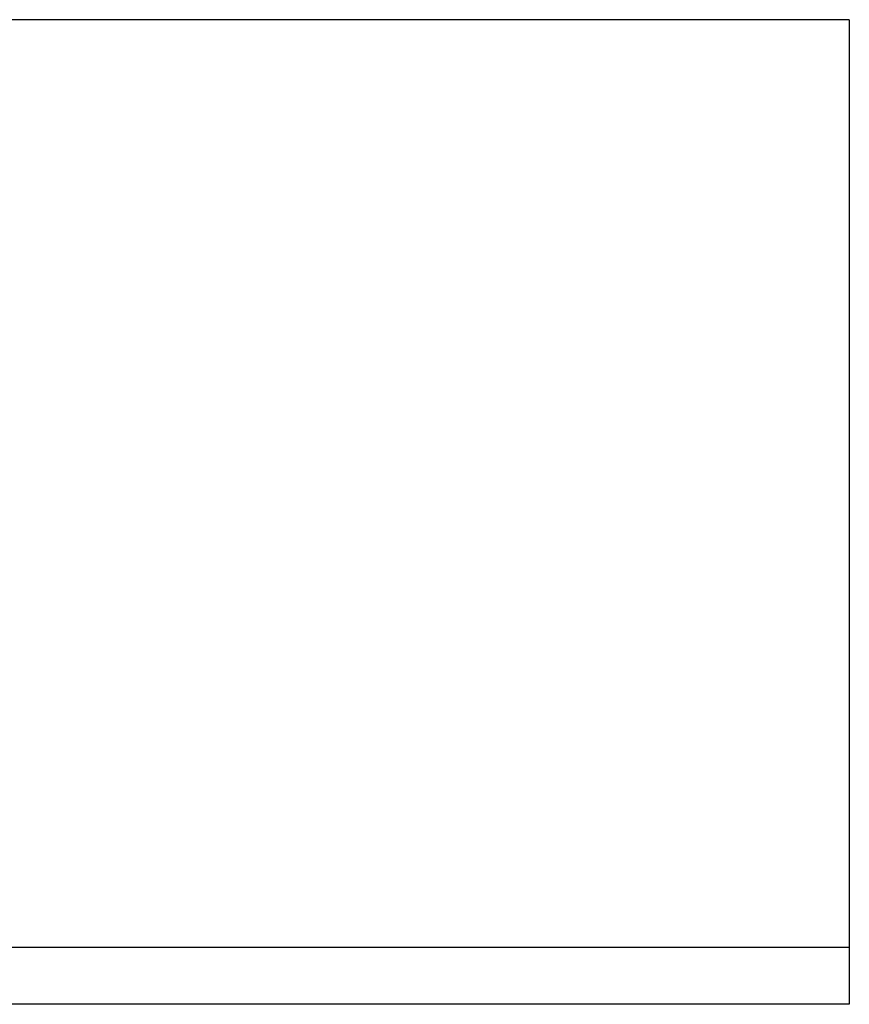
# Model space of a CAD drawing. Header units: millimetres. Extents: x 449 to 870, y -227 to -75.
# Tile 53 of 55: x 839 to 861, y -200 to -174. Entities that reach past the tile are written whole.
import ezdxf

# ---------------------------------------------------------------- set-up
doc = ezdxf.new("R2010")
doc.units = ezdxf.units.MM
doc.layers.add('2', color=7, linetype='CONTINUOUS')

msp = doc.modelspace()

# ---------------------------------------------------------------- linework, layer by layer
at = {"layer": '2', "color": 0, "linetype": 'Continuous'}
for p, q in [((860.723, -174.445), (838.179, -174.445)), ((860.723, -174.445), (860.723, -174.711)), ((860.723, -174.711), (860.723, -177.217)), ((860.723, -177.217), (860.723, -177.513)), ((860.723, -177.513), (860.723, -180.376)), ((860.723, -180.376), (860.723, -180.673)), ((860.723, -180.673), (860.723, -183.135)), ((860.723, -183.135), (860.723, -183.308)), ((860.723, -183.308), (860.723, -183.752)), ((860.723, -183.752), (860.723, -184.459)), ((860.723, -184.459), (860.723, -189.53)), ((860.723, -189.53), (860.723, -190.238)), ((860.723, -190.238), (860.723, -193.152)), ((860.723, -193.152), (860.723, -193.859)), ((860.723, -193.859), (860.723, -198.945)), ((860.723, -198.945), (860.723, -200.445)), ((860.723, -200.445), (603.329, -200.445))]:
    msp.add_line(p, q, dxfattribs=at)
msp.add_open_spline([(860.723, -198.945), (654.442, -198.945)], degree=1, dxfattribs=at)

doc.saveas('drawing.dxf')
